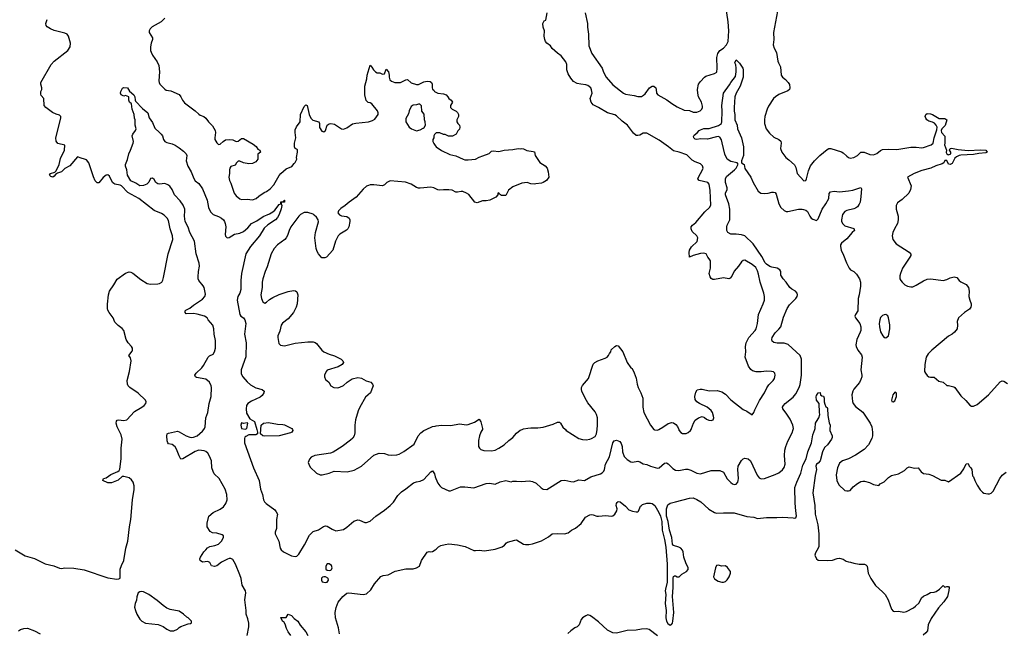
# Model space of a CAD drawing. Header units: inches. Extents: x 2220522 to 2384314, y 721474 to 893490.
# Tile 98 of 256: x 2305343 to 2316376, y 797716 to 804594. Entities that reach past the tile are written whole.
import ezdxf

# ---------------------------------------------------------------- set-up
doc = ezdxf.new("R2010")
doc.units = ezdxf.units.IN
doc.header["$MEASUREMENT"] = 0
for name, color, linetype in [('C3709', 7, 'Continuous'), ('C3719', 7, 'Continuous'), ('C3800', 7, 'Continuous'), ('C3810', 7, 'Continuous')]:
    doc.layers.add(name, color=color, linetype=linetype)

msp = doc.modelspace()

# ---------------------------------------------------------------- linework, layer by layer
at = {"layer": 'C3709', "color": 5}
for points, elevation in [([(2305291, 798651), (2305405, 798585), (2305510, 798553), (2305630, 798496), (2305727, 798473), (2305790, 798445), (2305810, 798443), (2305850, 798449), (2305950, 798444), (2306067, 798427), (2306330, 798339), (2306430, 798323), (2306455, 798325), (2306468, 798332), (2306470, 798434), (2306483, 798477), (2306509, 798531), (2306533, 798670), (2306555, 798750), (2306572, 798910), (2306590, 798990), (2306605, 799210), (2306626, 799326), (2306625, 799370), (2306615, 799410), (2306597, 799437), (2306570, 799457), (2306510, 799474), (2306490, 799473), (2306446, 799434), (2306370, 799403), (2306330, 799402), (2306273, 799430), (2306281, 799450), (2306310, 799459), (2306365, 799495), (2306444, 799530), (2306458, 799542), (2306464, 799556), (2306481, 799670), (2306479, 799790), (2306490, 799890), (2306481, 799941), (2306451, 800000)], 180), ([(2307891, 797690), (2307910, 797790), (2307910, 797830), (2307899, 797879), (2307882, 797930), (2307882, 797970), (2307866, 798090), (2307876, 798170), (2307872, 798192), (2307837, 798257), (2307823, 798330), (2307809, 798370), (2307760, 798490), (2307730, 798544), (2307710, 798555), (2307690, 798554), (2307670, 798547), (2307606, 798514), (2307550, 798472), (2307524, 798464), (2307492, 798472), (2307472, 798510), (2307450, 798521), (2307390, 798514), (2307366, 798530), (2307361, 798550), (2307369, 798570), (2307406, 798630), (2307430, 798650), (2307446, 798674), (2307472, 798688), (2307530, 798701), (2307570, 798716), (2307603, 798750), (2307627, 798790), (2307625, 798810), (2307610, 798821), (2307550, 798839), (2307502, 798842), (2307476, 798856), (2307445, 798910), (2307442, 798950), (2307461, 799030), (2307510, 799068), (2307590, 799107), (2307628, 799132), (2307654, 799170), (2307668, 799212), (2307665, 799270), (2307647, 799330), (2307577, 799450), (2307523, 799503), (2307509, 799529), (2307495, 799570), (2307491, 799650), (2307470, 799701), (2307450, 799735), (2307430, 799753), (2307410, 799761), (2307350, 799769), (2307310, 799753), (2307170, 799672), (2307150, 799669), (2307130, 799704), (2307101, 799781), (2307085, 799805), (2307050, 799832), (2307010, 799841), (2307001, 799850), (2306994, 799874), (2306990, 799930), (2306996, 799950), (2307010, 799958), (2307110, 799980), (2307130, 799974), (2307208, 799928), (2307250, 799914), (2307270, 799910), (2307290, 799913), (2307330, 799930), (2307390, 799980), (2307405, 800000)], 160), ([(2307999, 800000), (2308007, 799970), (2308007, 799953), (2307990, 799942), (2307910, 799939), (2307878, 799922), (2307867, 799913), (2307861, 799899), (2307861, 799850), (2307963, 799570), (2308027, 799427), (2308043, 799330), (2308063, 799270), (2308075, 799210), (2308087, 799190), (2308106, 799170), (2308201, 799101), (2308218, 799078), (2308230, 799050), (2308222, 798990), (2308219, 798890), (2308207, 798850), (2308207, 798830), (2308248, 798750), (2308261, 798670), (2308273, 798650), (2308299, 798630), (2308390, 798585), (2308430, 798576), (2308450, 798581), (2308470, 798601), (2308534, 798706), (2308590, 798816), (2308630, 798858), (2308690, 798876), (2308747, 798913), (2308770, 798919), (2308790, 798915), (2308843, 798883), (2308886, 798866), (2308970, 798881), (2309010, 798906), (2309087, 798973), (2309130, 798986), (2309150, 798983), (2309210, 798956), (2309230, 798957), (2309269, 798971), (2309333, 799027), (2309430, 799095), (2309493, 799150), (2309530, 799187), (2309580, 799260), (2309620, 799300), (2309670, 799334), (2309756, 799404), (2309790, 799415), (2309830, 799420), (2309870, 799438), (2309950, 799527), (2309970, 799538), (2309990, 799505), (2310000, 799471)], 160), ([(2308398, 800000), (2308404, 799990), (2308391, 799970), (2308376, 799964), (2308250, 799928), (2308090, 799926), (2308069, 799930), (2308042, 799950), (2308046, 800000)], 160), ([(2309099, 800000), (2309098, 799962), (2309090, 799930), (2309076, 799904), (2309050, 799880), (2308956, 799810), (2308855, 799745), (2308826, 799734), (2308650, 799709), (2308610, 799689), (2308590, 799669), (2308581, 799650), (2308577, 799630), (2308581, 799610), (2308599, 799579), (2308670, 799511), (2308710, 799491), (2308732, 799492), (2308809, 799511), (2308867, 799533), (2309014, 799526), (2309090, 799546), (2309172, 799590), (2309310, 799711), (2309370, 799734), (2309429, 799731), (2309470, 799717), (2309510, 799711), (2309570, 799716), (2309596, 799724), (2309647, 799753), (2309764, 799836), (2309808, 799930), (2309836, 799964), (2309872, 799988), (2309899, 800000)], 180), ([(2308925, 797710), (2308916, 797776), (2308882, 797890), (2308878, 797950), (2308890, 798004), (2308910, 798065), (2308962, 798130), (2309010, 798164), (2309030, 798171), (2309190, 798149), (2309230, 798157), (2309276, 798204), (2309317, 798270), (2309390, 798353), (2309415, 798365), (2309470, 798372), (2309551, 798411), (2309670, 798437), (2309750, 798440), (2309790, 798450), (2309821, 798470), (2309847, 798530), (2309910, 798625), (2309930, 798632), (2309950, 798628), (2309970, 798632), (2310000, 798653)], 140), ([(2308382, 797690), (2308350, 797733), (2308332, 797770), (2308319, 797819), (2308303, 797843), (2308289, 797850), (2308268, 797892), (2308330, 797894), (2308350, 797931), (2308390, 797915), (2308420, 797880), (2308459, 797850), (2308486, 797806), (2308550, 797734), (2308570, 797691)], 140), ([(2305330, 797745), (2305350, 797758), (2305390, 797771), (2305430, 797772), (2305510, 797745), (2305571, 797711)], 160)]:
    msp.add_lwpolyline(points, dxfattribs=dict(at, elevation=elevation))
for points, elevation in [([(2308810, 798495), (2308790, 798494), (2308773, 798470), (2308775, 798435), (2308790, 798422), (2308810, 798420), (2308830, 798425), (2308837, 798430), (2308846, 798450), (2308837, 798477)], 160), ([(2308750, 798348), (2308735, 798345), (2308725, 798335), (2308724, 798310), (2308734, 798294), (2308770, 798284), (2308790, 798289), (2308803, 798310), (2308799, 798330), (2308795, 798335), (2308770, 798347)], 160), ([(2306710, 798184), (2306690, 798182), (2306672, 798170), (2306656, 798124), (2306650, 798086), (2306636, 798050), (2306631, 798010), (2306639, 797970), (2306655, 797930), (2306690, 797876), (2306713, 797853), (2306752, 797830), (2306893, 797813), (2306951, 797791), (2306990, 797762), (2307030, 797742), (2307070, 797742), (2307110, 797762), (2307130, 797782), (2307150, 797792), (2307230, 797822), (2307256, 797824), (2307267, 797833), (2307268, 797850), (2307230, 797888), (2307215, 797895), (2307178, 797930), (2307130, 797962), (2307030, 797981), (2306990, 797999), (2306950, 798026), (2306883, 798083), (2306790, 798149), (2306730, 798179)], 180)]:
    msp.add_lwpolyline(points, close=True, dxfattribs=dict(at, elevation=elevation))
at = {"layer": 'C3719', "color": 5}
for points, elevation in [([(2310000, 799471), (2310006, 799450), (2310030, 799399), (2310050, 799367), (2310070, 799351), (2310150, 799313), (2310170, 799313), (2310283, 799357), (2310330, 799358), (2310433, 799347), (2310570, 799393), (2310610, 799398), (2310670, 799387), (2310726, 799414), (2310790, 799427), (2310850, 799415), (2310870, 799421), (2310910, 799422), (2310970, 799417), (2311050, 799423), (2311090, 799417), (2311130, 799399), (2311187, 799347), (2311210, 799333), (2311250, 799328), (2311412, 799428), (2311450, 799433), (2311518, 799418), (2311550, 799415), (2311610, 799435), (2311670, 799428), (2311742, 799470), (2311850, 799502), (2311870, 799513), (2311890, 799534), (2311897, 799550), (2311908, 799610), (2311950, 799693), (2311991, 799849), (2312006, 799874), (2312030, 799882), (2312066, 799866), (2312084, 799844), (2312094, 799810), (2312096, 799750), (2312118, 799698), (2312150, 799664), (2312190, 799637), (2312210, 799634), (2312270, 799645), (2312290, 799639), (2312330, 799615), (2312370, 799607), (2312410, 799589), (2312490, 799567), (2312510, 799570), (2312570, 799621), (2312590, 799625), (2312610, 799616), (2312662, 799562), (2312690, 799545), (2312730, 799541), (2312805, 799555), (2312830, 799555), (2312864, 799544), (2312930, 799512), (2312970, 799505), (2313090, 799542), (2313190, 799541), (2313230, 799521), (2313270, 799447), (2313310, 799407), (2313330, 799391), (2313350, 799383), (2313370, 799386), (2313389, 799411), (2313393, 799427), (2313398, 799450), (2313391, 799550), (2313394, 799590), (2313430, 799651), (2313450, 799671), (2313470, 799679), (2313506, 799670), (2313530, 799648), (2313608, 799488), (2313630, 799460), (2313650, 799448), (2313690, 799452), (2313810, 799496), (2313850, 799514), (2313891, 799549), (2313910, 799575), (2313919, 799610), (2313913, 799707), (2313918, 799770), (2313926, 799810), (2313950, 799868), (2313999, 799961), (2314011, 800000)], 160), ([(2310000, 798653), (2310010, 798660), (2310036, 798684), (2310062, 798698), (2310110, 798712), (2310150, 798717), (2310250, 798709), (2310333, 798690), (2310430, 798644), (2310450, 798642), (2310490, 798648), (2310550, 798640), (2310670, 798659), (2310750, 798684), (2310777, 798703), (2310799, 798730), (2310810, 798736), (2310890, 798761), (2310910, 798763), (2310990, 798716), (2311010, 798711), (2311049, 798711), (2311090, 798718), (2311190, 798752), (2311270, 798798), (2311308, 798832), (2311370, 798836), (2311449, 798829), (2311490, 798840), (2311527, 798870), (2311570, 798895), (2311634, 798946), (2311682, 799018), (2311730, 799042), (2311750, 799046), (2311770, 799044), (2311810, 799030), (2311829, 799029), (2311910, 799037), (2311970, 799029), (2311990, 799031), (2312010, 799050), (2312035, 799090), (2312039, 799110), (2312028, 799150), (2312030, 799170), (2312037, 799183), (2312050, 799193), (2312070, 799188), (2312130, 799139), (2312170, 799100), (2312210, 799084), (2312250, 799076), (2312270, 799078), (2312277, 799083), (2312301, 799139), (2312309, 799150), (2312322, 799158), (2312370, 799176), (2312410, 799176), (2312430, 799170), (2312458, 799150), (2312506, 799070), (2312522, 799030), (2312538, 798970), (2312542, 798870), (2312567, 798767), (2312582, 798682), (2312599, 798490), (2312598, 798290), (2312578, 798210), (2312577, 798190), (2312584, 798150), (2312577, 798050), (2312585, 797970), (2312582, 797890), (2312590, 797850), (2312604, 797824), (2312630, 797807), (2312647, 797813), (2312659, 797830), (2312663, 797850), (2312672, 797950), (2312659, 798130), (2312666, 798230), (2312664, 798336), (2312669, 798351), (2312682, 798358), (2312690, 798359), (2312710, 798349), (2312731, 798349), (2312763, 798377), (2312813, 798407), (2312832, 798430), (2312834, 798450), (2312807, 798507), (2312785, 798570), (2312778, 798630), (2312769, 798649), (2312750, 798670), (2312730, 798681), (2312670, 798698), (2312656, 798716), (2312652, 798790), (2312625, 798870), (2312608, 798970), (2312589, 799030), (2312591, 799109), (2312605, 799155), (2312630, 799173), (2312690, 799190), (2312850, 799230), (2312890, 799233), (2312930, 799217), (2312976, 799190), (2313066, 799106), (2313129, 799069), (2313150, 799063), (2313230, 799067), (2313350, 799065), (2313490, 799025), (2313570, 799017), (2313610, 799002), (2313710, 799015), (2313826, 799014), (2313890, 799019), (2314011, 799011), (2314030, 799006), (2314038, 799010), (2314049, 799031), (2314038, 799090), (2314033, 799173), (2314030, 799350), (2314050, 799410), (2314097, 799510), (2314118, 799602), (2314154, 799670), (2314174, 799750), (2314216, 799850), (2314230, 799942), (2314254, 800000)], 140), ([(2310527, 800000), (2310523, 799990), (2310509, 799970), (2310495, 799930), (2310485, 799875), (2310485, 799810), (2310495, 799790), (2310510, 799775), (2310543, 799763), (2310630, 799761), (2310670, 799769), (2310710, 799789), (2310770, 799830), (2310822, 799878), (2310870, 799910), (2310910, 799959), (2310950, 799992), (2310972, 800000)], 180), ([(2311457, 800000), (2311467, 799990), (2311610, 799900), (2311650, 799888), (2311690, 799886), (2311730, 799890), (2311750, 799898), (2311790, 799922), (2311808, 799952), (2311814, 800000)], 180), ([(2312451, 800000), (2312457, 799997), (2312490, 799992), (2312504, 800000)], 180), ([(2312727, 800000), (2312730, 799991), (2312750, 799967), (2312770, 799957), (2312810, 799956), (2312833, 799967), (2312859, 799990), (2312866, 800000)], 180), ([(2314422, 800000), (2314422, 799990), (2314447, 799930), (2314448, 799910), (2314439, 799890), (2314393, 799830), (2314362, 799798), (2314340, 799750), (2314311, 799650), (2314290, 799624), (2314270, 799610), (2314264, 799590), (2314271, 799550), (2314256, 799484), (2314231, 799290), (2314251, 799150), (2314258, 799050), (2314287, 798930), (2314297, 798830), (2314296, 798690), (2314290, 798670), (2314261, 798619), (2314254, 798590), (2314270, 798551), (2314290, 798536), (2314390, 798533), (2314450, 798537), (2314504, 798556), (2314530, 798559), (2314570, 798547), (2314605, 798525), (2314630, 798516), (2314653, 798513), (2314690, 798501), (2314750, 798491), (2314810, 798491), (2314823, 798483), (2314838, 798470), (2314851, 798390), (2314879, 798330), (2314934, 798250), (2315010, 798182), (2315039, 798150), (2315075, 798090), (2315110, 797988), (2315130, 797965), (2315150, 797960), (2315190, 797963), (2315250, 797953), (2315280, 797960), (2315359, 798001), (2315381, 798019), (2315423, 798057), (2315448, 798112), (2315470, 798133), (2315511, 798149), (2315550, 798173), (2315590, 798176), (2315614, 798186), (2315649, 798210), (2315690, 798252), (2315710, 798232), (2315730, 798242), (2315750, 798242), (2315758, 798230), (2315755, 798195), (2315740, 798130), (2315700, 798070), (2315638, 798002), (2315558, 797882), (2315523, 797810), (2315516, 797744), (2315498, 797722), (2315465, 797695)], 140), ([(2314895, 800000), (2314900, 799970), (2314899, 799930), (2314890, 799901), (2314853, 799827), (2314804, 799776), (2314710, 799713), (2314630, 799671), (2314561, 799650), (2314530, 799623), (2314505, 799570), (2314493, 799493), (2314501, 799430), (2314521, 799381), (2314590, 799318), (2314610, 799311), (2314630, 799311), (2314650, 799318), (2314684, 799356), (2314730, 799396), (2314770, 799416), (2314790, 799421), (2314810, 799421), (2314866, 799406), (2314910, 799382), (2314970, 799374), (2314986, 799390), (2315030, 799412), (2315078, 799462), (2315110, 799485), (2315190, 799502), (2315259, 799541), (2315289, 799570), (2315310, 799583), (2315370, 799565), (2315410, 799571), (2315444, 799524), (2315470, 799506), (2315530, 799498), (2315570, 799485), (2315670, 799431), (2315711, 799431), (2315750, 799412), (2315888, 799512), (2315921, 799559), (2315950, 799614), (2315970, 799618), (2315983, 799590), (2316001, 799570), (2316011, 799550), (2316020, 799480), (2316030, 799471), (2316044, 799430), (2316070, 799376), (2316105, 799325), (2316130, 799297), (2316148, 799288), (2316190, 799279), (2316210, 799280), (2316230, 799288), (2316250, 799308), (2316324, 799450), (2316353, 799487), (2316397, 799523)], 160), ([(2312490, 797686), (2312398, 797758), (2312370, 797767), (2312310, 797763), (2312250, 797749), (2312150, 797746), (2312030, 797717), (2311990, 797721), (2311930, 797752), (2311830, 797845), (2311750, 797903), (2311730, 797916), (2311710, 797921), (2311687, 797913), (2311651, 797890), (2311636, 797870), (2311611, 797810), (2311591, 797790), (2311563, 797777), (2311518, 797742), (2311486, 797714)], 140)]:
    msp.add_lwpolyline(points, dxfattribs=dict(at, elevation=elevation))
at = {"layer": 'C3719', "color": 5, "elevation": 140}
msp.add_lwpolyline([(2313170, 798479), (2313150, 798474), (2313138, 798450), (2313116, 798350), (2313120, 798340), (2313130, 798327), (2313170, 798299), (2313210, 798290), (2313230, 798290), (2313250, 798298), (2313270, 798315), (2313291, 798350), (2313307, 798390), (2313306, 798410), (2313275, 798455), (2313251, 798471), (2313210, 798468)], close=True, dxfattribs=at)
at = {"layer": 'C3800', "color": 5}
for points, elevation in [([(2306451, 800000), (2306436, 800030), (2306425, 800070), (2306426, 800094), (2306436, 800104), (2306450, 800108), (2306510, 800102), (2306542, 800110), (2306630, 800203), (2306713, 800250), (2306739, 800270), (2306756, 800290), (2306759, 800310), (2306753, 800330), (2306670, 800408), (2306576, 800470), (2306560, 800490), (2306551, 800510), (2306546, 800550), (2306575, 800650), (2306593, 800770), (2306585, 800805), (2306564, 800830), (2306603, 800877), (2306608, 800890), (2306607, 800910), (2306595, 800930), (2306560, 800970), (2306536, 801010), (2306510, 801109), (2306490, 801134), (2306446, 801166), (2306410, 801202), (2306389, 801250), (2306344, 801310), (2306330, 801338), (2306325, 801355), (2306325, 801405), (2306339, 801510), (2306350, 801552), (2306398, 801622), (2306434, 801686), (2306530, 801751), (2306570, 801766), (2306590, 801763), (2306610, 801751), (2306700, 801680), (2306770, 801636), (2306810, 801628), (2306890, 801631), (2306910, 801635), (2306934, 801650), (2306947, 801673), (2306956, 801704), (2307007, 801970), (2307057, 802130), (2307055, 802170), (2307029, 802249), (2307010, 802342), (2306995, 802370), (2306963, 802403), (2306930, 802422), (2306850, 802455), (2306679, 802590), (2306555, 802655), (2306483, 802730), (2306470, 802739), (2306410, 802749), (2306396, 802756), (2306383, 802770), (2306350, 802840), (2306330, 802854), (2306310, 802850), (2306277, 802823), (2306230, 802764), (2306210, 802765), (2306190, 802789), (2306170, 802832), (2306117, 802990), (2306090, 803022), (2306070, 803032), (2306030, 803040), (2305990, 803055), (2305905, 802955), (2305850, 802924), (2305810, 802890), (2305766, 802874), (2305743, 802857), (2305730, 802838), (2305714, 802830), (2305690, 802835), (2305675, 802850), (2305689, 802870), (2305735, 802885), (2305746, 802894), (2305775, 802945), (2305785, 802970), (2305801, 803039), (2305844, 803130), (2305848, 803188), (2305770, 803204), (2305752, 803232), (2305748, 803270), (2305805, 803490), (2305804, 803510), (2305790, 803524), (2305750, 803533), (2305710, 803553), (2305635, 803610), (2305618, 803630), (2305612, 803710), (2305582, 803742), (2305578, 803758), (2305581, 803790), (2305590, 803810), (2305592, 803830), (2305581, 803870), (2305581, 803890), (2305695, 804090), (2305730, 804130), (2305884, 804250), (2305907, 804290), (2305912, 804332), (2305889, 804409), (2305875, 804430), (2305850, 804441), (2305730, 804473), (2305689, 804490), (2305650, 804515), (2305641, 804530), (2305636, 804550), (2305650, 804595)], 180), ([(2306970, 804612), (2306928, 804570), (2306827, 804513), (2306803, 804490), (2306794, 804470), (2306793, 804450), (2306831, 804390), (2306830, 804370), (2306816, 804330), (2306810, 804290), (2306810, 804250), (2306815, 804230), (2306830, 804196), (2306883, 804123), (2306901, 804081), (2306908, 804010), (2306902, 803910), (2306905, 803890), (2306915, 803870), (2306970, 803814), (2306985, 803805), (2307036, 803796), (2307130, 803754), (2307150, 803730), (2307166, 803690), (2307190, 803663), (2307310, 803573), (2307350, 803534), (2307365, 803525), (2307406, 803510), (2307430, 803491), (2307458, 803450), (2307502, 803402), (2307533, 803353), (2307538, 803330), (2307528, 803270), (2307531, 803251), (2307550, 803212), (2307570, 803194), (2307590, 803198), (2307622, 803230), (2307650, 803247), (2307690, 803251), (2307730, 803248), (2307770, 803228), (2307790, 803231), (2307830, 803263), (2307850, 803261), (2307958, 803198), (2307991, 803171), (2308010, 803142), (2308034, 803130), (2308042, 803110), (2308013, 803087), (2308012, 803030), (2307990, 803002), (2307950, 802982), (2307910, 802979), (2307850, 802989), (2307810, 803007), (2307790, 803007), (2307773, 802990), (2307757, 802963), (2307710, 802947), (2307698, 802930), (2307692, 802910), (2307692, 802868), (2307686, 802830), (2307695, 802790), (2307710, 802762), (2307747, 802650), (2307770, 802619), (2307810, 802586), (2307830, 802579), (2307890, 802582), (2307950, 802575), (2307991, 802589), (2308023, 802617), (2308084, 802656), (2308110, 802668), (2308150, 802699), (2308190, 802742), (2308252, 802848), (2308270, 802870), (2308330, 802922), (2308391, 802949), (2308417, 802983), (2308430, 802992), (2308449, 803030), (2308444, 803050), (2308456, 803110), (2308454, 803134), (2308444, 803144), (2308430, 803149), (2308422, 803170), (2308421, 803210), (2308437, 803270), (2308429, 803330), (2308430, 803358), (2308446, 803394), (2308484, 803450), (2308491, 803529), (2308530, 803622), (2308550, 803641), (2308565, 803630), (2308585, 803530), (2308604, 803490), (2308629, 803469), (2308696, 803450), (2308702, 803430), (2308704, 803384), (2308730, 803343), (2308750, 803336), (2308770, 803351), (2308790, 803411), (2308812, 803428), (2308830, 803431), (2308870, 803424), (2308950, 803370), (2308970, 803366), (2309010, 803380), (2309073, 803427), (2309110, 803435), (2309252, 803448), (2309297, 803463), (2309322, 803478), (2309358, 803530), (2309358, 803550), (2309351, 803571), (2309290, 803650), (2309270, 803661), (2309247, 803667), (2309227, 803687), (2309212, 803750), (2309209, 803850), (2309232, 803930), (2309235, 803970), (2309270, 804082), (2309290, 804062), (2309306, 804030), (2309328, 804008), (2309350, 803999), (2309377, 803997), (2309410, 803983), (2309432, 803988), (2309450, 804038), (2309476, 804010), (2309484, 803970), (2309482, 803950), (2309490, 803921), (2309510, 803906), (2309548, 803888), (2309610, 803891), (2309670, 803921), (2309690, 803925), (2309730, 803886), (2309790, 803866), (2309812, 803868), (2309870, 803896), (2309910, 803904), (2309941, 803901), (2309956, 803890), (2309965, 803870), (2309965, 803830), (2309970, 803814), (2309984, 803804), (2309992, 803790), (2310000, 803786)], 180), ([(2307405, 800000), (2307413, 800010), (2307420, 800030), (2307428, 800130), (2307451, 800190), (2307465, 800290), (2307488, 800370), (2307493, 800470), (2307490, 800490), (2307469, 800530), (2307430, 800565), (2307324, 800584), (2307314, 800590), (2307307, 800610), (2307319, 800630), (2307384, 800690), (2307404, 800716), (2307455, 800810), (2307470, 800825), (2307510, 800846), (2307527, 800870), (2307536, 800910), (2307537, 800997), (2307522, 801070), (2307518, 801130), (2307508, 801170), (2307453, 801230), (2307444, 801250), (2307414, 801270), (2307330, 801292), (2307290, 801300), (2307210, 801295), (2307198, 801310), (2307196, 801330), (2307204, 801336), (2307250, 801359), (2307290, 801395), (2307390, 801460), (2307416, 801490), (2307423, 801517), (2307410, 801592), (2307400, 801610), (2307351, 801670), (2307344, 801690), (2307341, 801710), (2307345, 801770), (2307357, 801830), (2307354, 801866), (2307320, 801970), (2307301, 802110), (2307251, 802210), (2307229, 802269), (2307196, 802330), (2307188, 802390), (2307195, 802450), (2307192, 802470), (2307174, 802514), (2307142, 802562), (2307079, 802630), (2307051, 802690), (2307026, 802726), (2307004, 802744), (2306970, 802756), (2306910, 802750), (2306890, 802754), (2306868, 802768), (2306850, 802803), (2306830, 802816), (2306810, 802813), (2306789, 802771), (2306767, 802750), (2306730, 802736), (2306690, 802733), (2306643, 802763), (2306590, 802788), (2306550, 802850), (2306543, 802910), (2306530, 802950), (2306528, 802970), (2306550, 803026), (2306565, 803090), (2306586, 803130), (2306614, 803210), (2306618, 803230), (2306604, 803290), (2306610, 803310), (2306641, 803350), (2306648, 803370), (2306638, 803410), (2306637, 803470), (2306630, 803490), (2306626, 803530), (2306604, 803590), (2306595, 803650), (2306575, 803670), (2306565, 803690), (2306566, 803730), (2306530, 803742), (2306510, 803737), (2306479, 803750), (2306474, 803770), (2306477, 803790), (2306494, 803826), (2306510, 803835), (2306550, 803831), (2306574, 803794), (2306621, 803750), (2306633, 803730), (2306636, 803690), (2306642, 803682), (2306719, 803599), (2306779, 803550), (2306795, 803495), (2306830, 803441), (2306856, 803376), (2306910, 803330), (2306928, 803310), (2306942, 803290), (2306955, 803250), (2306968, 803228), (2306990, 803217), (2307050, 803203), (2307086, 803186), (2307130, 803159), (2307180, 803120), (2307207, 803090), (2307215, 803070), (2307210, 803010), (2307227, 802950), (2307266, 802890), (2307294, 802814), (2307309, 802789), (2307350, 802758), (2307390, 802699), (2307443, 802570), (2307458, 802490), (2307481, 802441), (2307510, 802410), (2307570, 802389), (2307603, 802370), (2307625, 802350), (2307638, 802330), (2307647, 802310), (2307652, 802270), (2307645, 802185), (2307650, 802166), (2307666, 802150), (2307690, 802154), (2307749, 802191), (2307810, 802202), (2307850, 802221), (2307898, 802262), (2307942, 802310), (2308000, 802340), (2308070, 802387), (2308142, 802418), (2308180, 802440), (2308202, 802458), (2308250, 802523), (2308269, 802531), (2308270, 802551), (2308288, 802552), (2308302, 802558), (2308306, 802570), (2308311, 802570), (2308310, 802549), (2308274, 802546), (2308272, 802530), (2308279, 802510), (2308272, 802472), (2308252, 802410), (2308230, 802376), (2308209, 802350), (2308125, 802295), (2308082, 802258), (2308030, 802171), (2307930, 802050), (2307876, 801970), (2307829, 801750), (2307822, 801670), (2307820, 801570), (2307808, 801530), (2307788, 801492), (2307780, 801450), (2307810, 801290), (2307822, 801270), (2307850, 801250), (2307867, 801230), (2307876, 801190), (2307861, 801070), (2307880, 800970), (2307875, 800815), (2307824, 800670), (2307825, 800625), (2307844, 800590), (2307890, 800536), (2307930, 800499), (2307990, 800466), (2308058, 800450), (2308083, 800430), (2308080, 800410), (2308060, 800380), (2308036, 800364), (2307941, 800319), (2307901, 800290), (2307885, 800270), (2307879, 800230), (2307883, 800183), (2307921, 800121), (2307975, 800090), (2307999, 800000)], 160), ([(2310000, 803316), (2309990, 803306), (2309982, 803290), (2309982, 803270), (2309972, 803250), (2309972, 803230), (2309984, 803204), (2310000, 803185)], 180), ([(2310000, 802702), (2309984, 802710), (2309950, 802716), (2309830, 802705), (2309810, 802707), (2309790, 802714), (2309729, 802750), (2309666, 802774), (2309494, 802786), (2309458, 802770), (2309430, 802744), (2309410, 802733), (2309310, 802743), (2309270, 802741), (2309250, 802735), (2309230, 802727), (2309190, 802695), (2309115, 802605), (2309034, 802550), (2308991, 802510), (2308942, 802478), (2308915, 802450), (2308908, 802430), (2308928, 802408), (2308950, 802396), (2309010, 802387), (2309035, 802370), (2309044, 802350), (2309044, 802330), (2309030, 802270), (2309021, 802250), (2309005, 802235), (2308930, 802190), (2308910, 802170), (2308880, 802110), (2308850, 802009), (2308782, 801930), (2308763, 801923), (2308730, 801924), (2308690, 801969), (2308675, 801995), (2308664, 802030), (2308650, 802150), (2308656, 802210), (2308691, 802329), (2308687, 802350), (2308670, 802381), (2308643, 802403), (2308630, 802412), (2308570, 802431), (2308530, 802433), (2308490, 802411), (2308470, 802391), (2308382, 802270), (2308362, 802230), (2308345, 802175), (2308330, 802149), (2308312, 802128), (2308230, 802069), (2308195, 802030), (2308162, 801970), (2308117, 801823), (2308094, 801770), (2308068, 801688), (2308061, 801650), (2308059, 801590), (2308046, 801510), (2308053, 801470), (2308067, 801430), (2308090, 801416), (2308110, 801427), (2308143, 801457), (2308179, 801481), (2308250, 801514), (2308350, 801547), (2308410, 801559), (2308434, 801554), (2308450, 801542), (2308461, 801510), (2308451, 801410), (2308439, 801370), (2308410, 801310), (2308350, 801241), (2308288, 801192), (2308272, 801168), (2308257, 801103), (2308235, 801050), (2308234, 801030), (2308245, 800965), (2308266, 800946), (2308310, 800939), (2308430, 800968), (2308570, 800981), (2308630, 800982), (2308654, 800974), (2308670, 800963), (2308727, 800890), (2308751, 800871), (2308810, 800844), (2308870, 800826), (2308945, 800790), (2308965, 800770), (2308971, 800750), (2308958, 800730), (2308910, 800703), (2308790, 800664), (2308776, 800650), (2308758, 800610), (2308758, 800590), (2308770, 800562), (2308805, 800530), (2308831, 800491), (2308862, 800470), (2308908, 800468), (2308930, 800473), (2308970, 800494), (2309013, 800530), (2309070, 800568), (2309130, 800582), (2309174, 800574), (2309225, 800545), (2309276, 800530), (2309298, 800510), (2309303, 800490), (2309287, 800453), (2309275, 800410), (2309246, 800390), (2309219, 800361), (2309154, 800250), (2309137, 800210), (2309106, 800110), (2309099, 800050), (2309099, 800000)], 180), ([(2308046, 800000), (2308050, 800050), (2308075, 800070), (2308130, 800079), (2308230, 800060), (2308290, 800057), (2308311, 800051), (2308391, 800010), (2308398, 800000)], 160), ([(2309899, 800000), (2309968, 800032), (2310000, 800039)], 180)]:
    msp.add_lwpolyline(points, dxfattribs=dict(at, elevation=elevation))
for points, elevation in [([(2309810, 803648), (2309790, 803638), (2309750, 803635), (2309730, 803622), (2309708, 803572), (2309701, 803539), (2309670, 803486), (2309671, 803450), (2309706, 803390), (2309732, 803370), (2309790, 803346), (2309830, 803358), (2309863, 803377), (2309875, 803385), (2309889, 803410), (2309888, 803448), (2309878, 803470), (2309876, 803536), (2309848, 803570), (2309847, 803627), (2309827, 803647)], 180), ([(2307890, 800075), (2307850, 800069), (2307830, 800075), (2307819, 800050), (2307830, 800011), (2307870, 800005), (2307887, 800013), (2307898, 800070)], 160)]:
    msp.add_lwpolyline(points, close=True, dxfattribs=dict(at, elevation=elevation))
at = {"layer": 'C3810', "color": 5}
for points, elevation in [([(2312866, 800000), (2312872, 800010), (2312893, 800070), (2312910, 800105), (2312950, 800131), (2312990, 800145), (2313015, 800135), (2313037, 800117), (2313065, 800105), (2313090, 800101), (2313115, 800110), (2313121, 800130), (2313118, 800150), (2313105, 800190), (2313090, 800214), (2313048, 800250), (2312962, 800290), (2312932, 800312), (2312910, 800338), (2312907, 800370), (2312920, 800420), (2312936, 800444), (2312966, 800454), (2312990, 800454), (2313070, 800434), (2313157, 800437), (2313210, 800423), (2313250, 800395), (2313310, 800331), (2313450, 800223), (2313490, 800207), (2313550, 800166), (2313569, 800191), (2313580, 800220), (2313634, 800326), (2313687, 800410), (2313713, 800467), (2313738, 800502), (2313786, 800550), (2313799, 800570), (2313809, 800610), (2313805, 800630), (2313798, 800638), (2313790, 800645), (2313769, 800649), (2313710, 800654), (2313650, 800646), (2313594, 800646), (2313556, 800656), (2313534, 800674), (2313510, 800710), (2313472, 800810), (2313479, 800870), (2313477, 800930), (2313484, 800970), (2313514, 801030), (2313584, 801110), (2313595, 801130), (2313611, 801190), (2313620, 801290), (2313675, 801410), (2313688, 801450), (2313688, 801490), (2313681, 801530), (2313640, 801650), (2313623, 801743), (2313610, 801779), (2313590, 801815), (2313552, 801850), (2313470, 801897), (2313450, 801895), (2313430, 801879), (2313396, 801830), (2313347, 801773), (2313321, 801719), (2313303, 801697), (2313290, 801689), (2313230, 801701), (2313130, 801680), (2313110, 801680), (2313092, 801692), (2313080, 801710), (2313070, 801750), (2313082, 801810), (2313085, 801890), (2313070, 801914), (2313052, 801932), (2313034, 801970), (2313010, 801976), (2312970, 801974), (2312889, 801951), (2312849, 801930), (2312844, 801984), (2312848, 802010), (2312870, 802046), (2312934, 802106), (2312943, 802150), (2312930, 802170), (2312878, 802218), (2312868, 802248), (2312867, 802270), (2312881, 802290), (2312918, 802322), (2313021, 802439), (2313074, 802490), (2313086, 802514), (2313078, 802678), (2313067, 802750), (2313053, 802770), (2312957, 802790), (2312942, 802810), (2312948, 802830), (2312995, 802910), (2313000, 802930), (2312994, 802954), (2312970, 802979), (2312910, 803000), (2312879, 803019), (2312818, 803078), (2312731, 803109), (2312670, 803124), (2312614, 803170), (2312510, 803242), (2312370, 803320), (2312350, 803323), (2312330, 803320), (2312290, 803299), (2312270, 803294), (2312250, 803297), (2312220, 803320), (2312153, 803410), (2312095, 803455), (2312030, 803515), (2312010, 803527), (2311930, 803551), (2311830, 803611), (2311770, 803641), (2311748, 803670), (2311736, 803710), (2311756, 803770), (2311752, 803808), (2311742, 803830), (2311710, 803857), (2311685, 803865), (2311630, 803870), (2311590, 803879), (2311550, 803902), (2311517, 803937), (2311488, 803988), (2311475, 804030), (2311473, 804093), (2311462, 804122), (2311412, 804190), (2311370, 804218), (2311310, 804269), (2311290, 804299), (2311250, 804329), (2311234, 804350), (2311226, 804370), (2311219, 804410), (2311222, 804470), (2311209, 804510), (2311205, 804550), (2311221, 804579), (2311238, 804590), (2311255, 804670)], 180), ([(2311679, 804670), (2311705, 804550), (2311704, 804510), (2311718, 804430), (2311722, 804302), (2311755, 804215), (2311870, 804050), (2311886, 804006), (2311914, 803950), (2311990, 803862), (2312107, 803770), (2312130, 803759), (2312230, 803744), (2312270, 803732), (2312310, 803734), (2312334, 803746), (2312350, 803762), (2312399, 803830), (2312430, 803849), (2312450, 803848), (2312470, 803830), (2312476, 803810), (2312479, 803770), (2312492, 803750), (2312594, 803694), (2312650, 803653), (2312710, 803618), (2312790, 803578), (2312850, 803577), (2312890, 803556), (2312930, 803556), (2312968, 803572), (2312987, 803590), (2312994, 803610), (2312994, 803626), (2312982, 803670), (2312951, 803730), (2312940, 803770), (2312937, 803810), (2312951, 803870), (2312970, 803901), (2313016, 803950), (2313030, 803959), (2313129, 803990), (2313153, 804007), (2313160, 804050), (2313156, 804170), (2313167, 804213), (2313190, 804247), (2313230, 804275), (2313264, 804310), (2313281, 804350), (2313288, 804470), (2313280, 804570), (2313254, 804746)], 180), ([(2313834, 804690), (2313790, 804450), (2313793, 804370), (2313787, 804310), (2313796, 804276), (2313824, 804224), (2313838, 804130), (2313844, 804110), (2313867, 804067), (2313876, 803970), (2313891, 803951), (2313925, 803925), (2313955, 803890), (2313967, 803867), (2313974, 803830), (2313968, 803810), (2313950, 803796), (2313850, 803754), (2313812, 803730), (2313790, 803710), (2313734, 803626), (2313717, 803590), (2313694, 803510), (2313688, 803470), (2313688, 803430), (2313706, 803370), (2313743, 803323), (2313795, 803275), (2313851, 803250), (2313873, 803233), (2313877, 803210), (2313868, 803150), (2313883, 803110), (2313928, 803050), (2313963, 803023), (2314025, 802965), (2314038, 802938), (2314056, 802870), (2314130, 802787), (2314150, 802791), (2314160, 802810), (2314180, 802900), (2314203, 802957), (2314249, 803011), (2314310, 803070), (2314390, 803139), (2314410, 803148), (2314432, 803148), (2314550, 803114), (2314570, 803102), (2314610, 803062), (2314630, 803049), (2314650, 803043), (2314689, 803050), (2314729, 803070), (2314770, 803110), (2314805, 803110), (2314870, 803082), (2314910, 803080), (2314948, 803092), (2314990, 803127), (2315010, 803137), (2315079, 803141), (2315170, 803139), (2315330, 803165), (2315390, 803165), (2315450, 803158), (2315470, 803161), (2315556, 803190), (2315580, 803210), (2315590, 803270), (2315621, 803359), (2315622, 803390), (2315613, 803413), (2315594, 803434), (2315570, 803446), (2315530, 803456), (2315507, 803470), (2315495, 803490), (2315490, 803510), (2315497, 803530), (2315510, 803541), (2315550, 803538), (2315570, 803532), (2315646, 803486), (2315710, 803487), (2315730, 803470), (2315712, 803408), (2315677, 803370), (2315667, 803350), (2315671, 803330), (2315708, 803288), (2315710, 803210), (2315707, 803190), (2315728, 803130), (2315724, 803104), (2315730, 803091), (2315742, 803082), (2315750, 803078), (2315776, 803090), (2315777, 803110), (2315763, 803130), (2315770, 803150), (2315785, 803155), (2315860, 803140), (2315970, 803128), (2316110, 803133), (2316170, 803131), (2316184, 803110), (2316170, 803103), (2316090, 803095), (2316030, 803082), (2315890, 803075), (2315870, 803070), (2315842, 803058), (2315820, 803040), (2315790, 802983), (2315770, 802972), (2315750, 802975), (2315730, 803015), (2315710, 803015), (2315699, 802990), (2315681, 802979), (2315610, 802956), (2315551, 802929), (2315450, 802903), (2315365, 802870), (2315291, 802830), (2315333, 802730), (2315323, 802690), (2315305, 802650), (2315230, 802579), (2315179, 802541), (2315165, 802510), (2315164, 802470), (2315185, 802390), (2315188, 802350), (2315180, 802310), (2315145, 802250), (2315128, 802210), (2315121, 802170), (2315127, 802130), (2315163, 802083), (2315308, 801988), (2315327, 801967), (2315327, 801950), (2315319, 801930), (2315236, 801810), (2315211, 801750), (2315204, 801724), (2315207, 801690), (2315215, 801670), (2315231, 801650), (2315262, 801622), (2315290, 801605), (2315330, 801599), (2315350, 801601), (2315390, 801619), (2315470, 801668), (2315510, 801686), (2315550, 801688), (2315610, 801683), (2315690, 801671), (2315730, 801681), (2315770, 801700), (2315813, 801713), (2315844, 801704), (2315870, 801670), (2315890, 801655), (2315950, 801626), (2315974, 801590), (2315981, 801550), (2315977, 801490), (2315988, 801448), (2316004, 801410), (2316005, 801390), (2316000, 801370), (2315987, 801350), (2315931, 801310), (2315861, 801250), (2315846, 801210), (2315851, 801170), (2315847, 801130), (2315817, 801090), (2315792, 801068), (2315750, 801045), (2315564, 800890), (2315522, 800850), (2315502, 800810), (2315485, 800730), (2315483, 800650), (2315491, 800630), (2315510, 800605), (2315530, 800591), (2315550, 800586), (2315590, 800585), (2315643, 800543), (2315692, 800530), (2315730, 800492), (2315750, 800492), (2315810, 800478), (2315822, 800470), (2315890, 800378), (2315944, 800324), (2315990, 800271), (2316010, 800263), (2316030, 800263), (2316070, 800279), (2316197, 800390), (2316330, 800534), (2316350, 800544), (2316370, 800542), (2316410, 800514)], 180), ([(2314011, 800000), (2314014, 800010), (2314005, 800050), (2313975, 800115), (2313930, 800185), (2313895, 800230), (2313892, 800250), (2313902, 800270), (2313920, 800290), (2314010, 800361), (2314040, 800400), (2314079, 800470), (2314090, 800506), (2314102, 800610), (2314103, 800790), (2314088, 800830), (2313954, 800954), (2313910, 800969), (2313830, 800968), (2313794, 800974), (2313775, 800990), (2313771, 801010), (2313776, 801030), (2313810, 801085), (2313850, 801124), (2313870, 801150), (2313900, 801260), (2313943, 801357), (2313970, 801397), (2314040, 801470), (2314053, 801490), (2314058, 801510), (2314056, 801530), (2314036, 801550), (2313994, 801574), (2313972, 801592), (2313930, 801652), (2313896, 801690), (2313872, 801730), (2313871, 801770), (2313862, 801790), (2313829, 801809), (2313770, 801819), (2313750, 801828), (2313710, 801855), (2313695, 801870), (2313660, 801940), (2313561, 802081), (2313470, 802169), (2313430, 802183), (2313370, 802191), (2313310, 802191), (2313278, 802210), (2313268, 802230), (2313266, 802270), (2313269, 802291), (2313299, 802350), (2313301, 802470), (2313288, 802530), (2313250, 802630), (2313250, 802650), (2313270, 802690), (2313269, 802710), (2313252, 802770), (2313252, 802810), (2313264, 802836), (2313354, 802910), (2313371, 802930), (2313394, 802974), (2313384, 802990), (2313310, 803004), (2313270, 803032), (2313245, 803085), (2313215, 803215), (2313206, 803246), (2313190, 803275), (2313170, 803284), (2313150, 803282), (2313050, 803256), (2312970, 803258), (2312930, 803250), (2312910, 803256), (2312896, 803270), (2312894, 803286), (2312901, 803299), (2312936, 803324), (2312956, 803350), (2312970, 803359), (2313010, 803373), (2313070, 803375), (2313172, 803408), (2313207, 803430), (2313212, 803450), (2313215, 803570), (2313209, 803630), (2313231, 803769), (2313296, 803864), (2313310, 803890), (2313362, 803958), (2313370, 804010), (2313370, 804050), (2313366, 804086), (2313357, 804110), (2313370, 804142), (2313410, 804105), (2313445, 804050), (2313450, 804030), (2313450, 803950), (2313417, 803850), (2313372, 803770), (2313358, 803730), (2313347, 803610), (2313349, 803570), (2313358, 803530), (2313358, 803470), (2313382, 803410), (2313387, 803370), (2313431, 803270), (2313455, 803170), (2313455, 803070), (2313430, 803010), (2313430, 802990), (2313459, 802970), (2313470, 802926), (2313537, 802830), (2313560, 802770), (2313618, 802670), (2313649, 802649), (2313690, 802645), (2313730, 802649), (2313770, 802662), (2313790, 802662), (2313810, 802655), (2313819, 802639), (2313848, 802530), (2313873, 802490), (2313910, 802454), (2313930, 802445), (2313950, 802444), (2314070, 802471), (2314110, 802471), (2314127, 802467), (2314150, 802459), (2314170, 802443), (2314196, 802390), (2314210, 802370), (2314230, 802356), (2314270, 802343), (2314290, 802361), (2314334, 802470), (2314375, 802530), (2314408, 802590), (2314415, 802645), (2314430, 802665), (2314469, 802671), (2314530, 802663), (2314630, 802676), (2314677, 802683), (2314770, 802711), (2314777, 802697), (2314770, 802610), (2314759, 802550), (2314750, 802526), (2314730, 802496), (2314710, 802480), (2314690, 802472), (2314610, 802453), (2314590, 802444), (2314563, 802410), (2314550, 802350), (2314553, 802330), (2314565, 802305), (2314590, 802283), (2314690, 802253), (2314696, 802230), (2314672, 802208), (2314610, 802137), (2314551, 802090), (2314539, 802070), (2314539, 802050), (2314548, 802010), (2314575, 801955), (2314606, 801870), (2314639, 801810), (2314654, 801790), (2314690, 801770), (2314720, 801740), (2314753, 801690), (2314764, 801650), (2314766, 801606), (2314750, 801510), (2314738, 801470), (2314733, 801330), (2314709, 801290), (2314701, 801270), (2314707, 801250), (2314756, 801190), (2314767, 801150), (2314767, 801110), (2314762, 801090), (2314724, 801010), (2314713, 800950), (2314715, 800930), (2314734, 800890), (2314776, 800836), (2314784, 800810), (2314770, 800670), (2314779, 800610), (2314778, 800590), (2314770, 800559), (2314754, 800526), (2314690, 800452), (2314678, 800430), (2314669, 800390), (2314674, 800314), (2314684, 800290), (2314710, 800257), (2314790, 800194), (2314873, 800070), (2314890, 800030), (2314895, 800000)], 160), ([(2310000, 803786), (2310030, 803771), (2310090, 803763), (2310122, 803750), (2310141, 803730), (2310151, 803711), (2310178, 803690), (2310191, 803670), (2310172, 803630), (2310172, 803610), (2310190, 803592), (2310232, 803570), (2310250, 803552), (2310261, 803530), (2310261, 803510), (2310243, 803470), (2310241, 803450), (2310251, 803430), (2310271, 803410), (2310276, 803390), (2310270, 803368), (2310251, 803349), (2310232, 803310), (2310191, 803289), (2310149, 803289), (2310110, 803308), (2310090, 803308), (2310050, 803326), (2310010, 803326), (2310000, 803316)], 180), ([(2310000, 803185), (2310011, 803170), (2310070, 803126), (2310164, 803084), (2310230, 803067), (2310312, 803030), (2310330, 803024), (2310370, 803021), (2310450, 803031), (2310490, 803054), (2310534, 803066), (2310605, 803095), (2310630, 803118), (2310650, 803125), (2310710, 803117), (2310770, 803131), (2310870, 803139), (2310930, 803151), (2310950, 803146), (2310970, 803151), (2310990, 803146), (2311026, 803126), (2311097, 803117), (2311111, 803111), (2311118, 803070), (2311173, 802993), (2311230, 802956), (2311254, 802930), (2311265, 802890), (2311271, 802830), (2311247, 802790), (2311210, 802767), (2311190, 802761), (2311125, 802755), (2311109, 802749), (2311070, 802754), (2311029, 802769), (2310970, 802763), (2310870, 802719), (2310819, 802681), (2310790, 802622), (2310742, 802622), (2310718, 802638), (2310710, 802654), (2310702, 802650), (2310702, 802630), (2310677, 802603), (2310611, 802570), (2310570, 802562), (2310530, 802564), (2310470, 802542), (2310443, 802550), (2310374, 802634), (2310350, 802649), (2310310, 802666), (2310290, 802669), (2310250, 802659), (2310230, 802659), (2310190, 802681), (2310150, 802688), (2310090, 802688), (2310050, 802682), (2310030, 802686), (2310000, 802702)], 180), ([(2311814, 800000), (2311819, 800050), (2311817, 800130), (2311805, 800170), (2311790, 800198), (2311710, 800300), (2311678, 800350), (2311642, 800430), (2311637, 800450), (2311638, 800470), (2311650, 800495), (2311715, 800570), (2311770, 800731), (2311789, 800750), (2311821, 800770), (2311902, 800798), (2311924, 800810), (2311942, 800830), (2311950, 800852), (2311968, 800870), (2311970, 800892), (2312010, 800932), (2312030, 800942), (2312050, 800938), (2312102, 800870), (2312151, 800751), (2312190, 800692), (2312204, 800684), (2312230, 800634), (2312250, 800574), (2312261, 800510), (2312273, 800470), (2312303, 800410), (2312325, 800350), (2312327, 800250), (2312336, 800190), (2312413, 800050), (2312450, 800000), (2312451, 800000)], 180), ([(2314254, 800000), (2314258, 800010), (2314261, 800070), (2314270, 800091), (2314299, 800130), (2314309, 800170), (2314304, 800190), (2314302, 800290), (2314270, 800328), (2314267, 800367), (2314270, 800382), (2314290, 800412), (2314313, 800413), (2314318, 800390), (2314330, 800378), (2314350, 800372), (2314359, 800350), (2314359, 800310), (2314365, 800285), (2314375, 800255), (2314390, 800245), (2314394, 800234), (2314397, 800157), (2314414, 800074), (2314425, 800050), (2314422, 800000)], 140), ([(2310000, 800039), (2310010, 800041), (2310070, 800047), (2310175, 800045), (2310270, 800062), (2310350, 800054), (2310370, 800056), (2310439, 800081), (2310490, 800116), (2310510, 800085), (2310530, 800010), (2310527, 800000)], 180), ([(2310972, 800000), (2310990, 800007), (2311036, 800016), (2311070, 800020), (2311150, 800020), (2311210, 800028), (2311320, 800060), (2311370, 800083), (2311390, 800081), (2311403, 800070), (2311430, 800027), (2311457, 800000)], 180), ([(2312504, 800000), (2312550, 800025), (2312610, 800068), (2312650, 800078), (2312670, 800074), (2312697, 800057), (2312714, 800034), (2312727, 800000)], 180)]:
    msp.add_lwpolyline(points, dxfattribs=dict(at, elevation=elevation))
at = {"layer": 'C3810', "color": 5, "elevation": 180}
for points in [[(2315050, 801289), (2315030, 801287), (2315010, 801277), (2314990, 801256), (2314980, 801230), (2314975, 801190), (2314977, 801150), (2314990, 801096), (2315014, 801050), (2315030, 801031), (2315050, 801028), (2315080, 801050), (2315093, 801130), (2315092, 801172), (2315080, 801250), (2315070, 801273)], [(2315150, 800418), (2315126, 800390), (2315112, 800330), (2315114, 800314), (2315130, 800312), (2315150, 800322), (2315168, 800370), (2315167, 800407)]]:
    msp.add_lwpolyline(points, close=True, dxfattribs=at)

doc.saveas('drawing.dxf')
